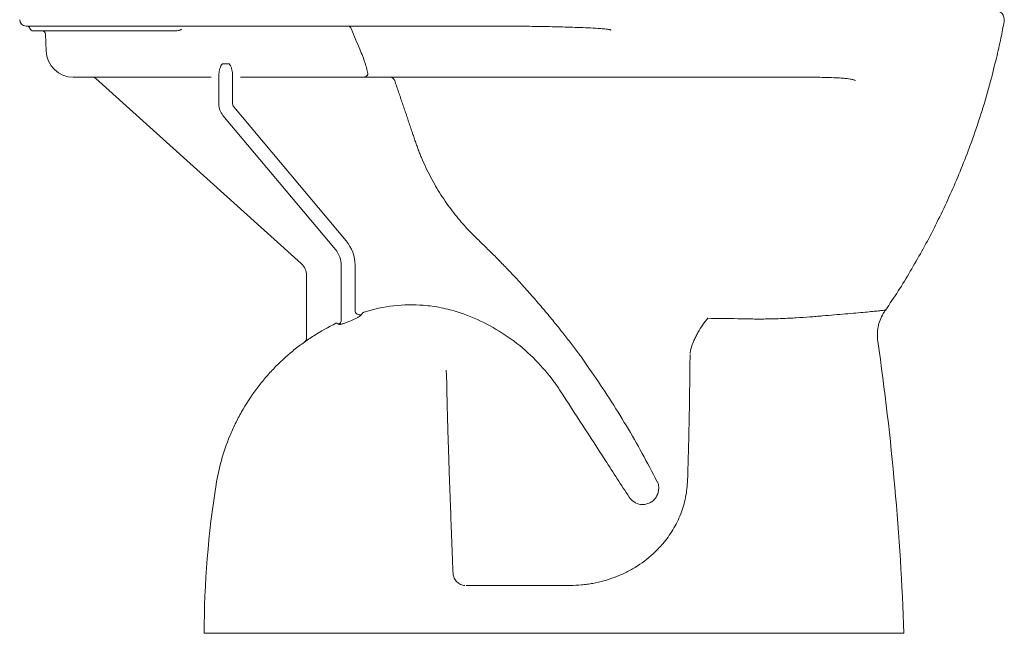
# Model space of a CAD drawing. Header units: millimetres. Extents: x 3459.365 to 3459.995, y 2523.178 to 2523.95.
# Tile 1 of 2: x 3459.378 to 3459.994, y 2523.178 to 2523.562. Entities that reach past the tile are written whole.
import ezdxf

# ---------------------------------------------------------------- set-up
doc = ezdxf.new("R2010")
doc.units = ezdxf.units.MM
doc.layers.add('SANINDUSA', color=3, linetype='Continuous')

msp = doc.modelspace()

# ---------------------------------------------------------------- linework, layer by layer
at = {"layer": 'SANINDUSA', "linetype": 'Continuous', "lineweight": 15}
for p, q in [((3459.41378, 2523.55819), (3459.38189, 2523.55819)), ((3459.42089, 2523.55819), (3459.41378, 2523.55819)), ((3459.44189, 2523.55819), (3459.42089, 2523.55819)), ((3459.52043, 2523.55819), (3459.44189, 2523.55819)), ((3459.47481, 2523.55519), (3459.38627, 2523.55519)), ((3459.39406, 2523.55326), (3459.39443, 2523.54259)), ((3459.50872, 2523.53454), (3459.50506, 2523.53454)), ((3459.50259, 2523.50925), (3459.50259, 2523.52825)), ((3459.51119, 2523.52825), (3459.51119, 2523.5095)), ((3459.43689, 2523.52619), (3459.41142, 2523.52619)), ((3459.42545, 2523.52541), (3459.55415, 2523.40953)), ((3459.49775, 2523.52619), (3459.43689, 2523.52619)), ((3459.5927, 2523.52619), (3459.51603, 2523.52619)), ((3459.60018, 2523.52619), (3459.59855, 2523.52619)), ((3459.57549, 2523.4184), (3459.50514, 2523.50225)), ((3459.51189, 2523.50759), (3459.58224, 2523.42375)), ((3459.5792, 2523.3743), (3459.5792, 2523.40822)), ((3459.5878, 2523.40847), (3459.5878, 2523.38029)), ((3459.55746, 2523.4021), (3459.55746, 2523.36295)), ((3459.7317, 2523.3478), (3459.73501, 2523.34296)), ((3459.73501, 2523.34296), (3459.73586, 2523.34172)), ((3459.65728, 2523.20817), (3459.72247, 2523.20817)), ((3459.64744, 2523.17819), (3459.584, 2523.17819)), ((3459.79457, 2523.17819), (3459.64744, 2523.17819))]:
    msp.add_line(p, q, dxfattribs=at)
for centre, radius, start, end in [((3459.98824, 2523.56219), 0.006, 349.5528, 90.01889), ((3459.38189, 2523.56219), 0.004, 180, 270), ((3459.3824, 2523.55619), 0.002, 14.47751, 90), ((3459.5829, 2523.55528), 0.00291, 19.87904, 89.46905), ((3459.38627, 2523.55719), 0.002, 194.47751, 270), ((3459.39206, 2523.55319), 0.002, 2, 90), ((3459.41142, 2523.54319), 0.017, 182, 270), ((3459.42344, 2523.52319), 0.003, 48, 90), ((3459.60978, 2523.52319), 0.003, 18.68414, 89.98905), ((3459.54746, 2523.4021), 0.01, 0, 48), ((3459.59087, 2523.38046), 0.00307, 183.06932, 286.09555), ((3459.57616, 2523.37438), 0.00304, 296.55918, 358.40557), ((3459.55446, 2523.36295), 0.003, 305.46817, 0)]:
    msp.add_arc(centre, radius, start, end, dxfattribs=at)
for centre, major_axis, ratio, start_param, end_param in [((3459.51365, 2523.50931), (0.0104, 0.00379), 0.993942, 2.796067, 3.487119), ((3459.51427, 2523.50954), (0.0029, 0.00106), 0.971291, 2.796067, 3.487119), ((3459.56362, 2523.40832), (0.02275, 0.00828), 0.991259, 5.937659, 6.628711), ((3459.56299, 2523.40809), (0.01525, 0.00555), 0.985631, 5.937659, 6.628711)]:
    msp.add_ellipse(centre, major_axis=major_axis, ratio=ratio, start_param=start_param, end_param=end_param, dxfattribs=at)
for points, knots in [([(3459.53628, 2523.55819), (3459.53377, 2523.55819), (3459.53118, 2523.55819), (3459.52721, 2523.55819), (3459.52587, 2523.55819), (3459.52315, 2523.55819), (3459.52179, 2523.55819), (3459.52043, 2523.55819)], [0, 0, 0, 0, 0.5, 0.5, 0.75, 0.75, 1, 1, 1, 1]), ([(3459.67796, 2523.55819), (3459.67189, 2523.55819), (3459.66586, 2523.55819), (3459.65385, 2523.55819), (3459.64787, 2523.55819), (3459.63001, 2523.55819), (3459.6182, 2523.55819), (3459.58293, 2523.55819), (3459.55967, 2523.55819), (3459.53628, 2523.55819)], [0, 0, 0, 0, 0.125, 0.125, 0.25, 0.25, 0.5, 0.5, 1, 1, 1, 1]), ([(3459.69704, 2523.55804), (3459.69543, 2523.55806), (3459.69382, 2523.55808), (3459.69062, 2523.55811), (3459.68903, 2523.55813), (3459.68425, 2523.55817), (3459.68109, 2523.55819), (3459.67796, 2523.55819)], [0, 0, 0, 0, 0.25, 0.25, 0.5, 0.5, 1, 1, 1, 1]), ([(3459.74782, 2523.55558), (3459.74785, 2523.5556), (3459.74788, 2523.55562), (3459.74791, 2523.55566), (3459.74792, 2523.55567), (3459.74793, 2523.5557), (3459.74793, 2523.55572), (3459.7479, 2523.55577), (3459.74788, 2523.55579), (3459.74782, 2523.55583), (3459.74779, 2523.55585), (3459.74763, 2523.55592), (3459.7475, 2523.55595), (3459.7471, 2523.55605), (3459.74683, 2523.5561), (3459.74603, 2523.55622), (3459.74549, 2523.55629), (3459.74387, 2523.55646), (3459.74279, 2523.55655), (3459.73955, 2523.55678), (3459.73739, 2523.5569), (3459.73092, 2523.55722), (3459.72664, 2523.55738), (3459.7181, 2523.55763), (3459.71384, 2523.55774), (3459.7054, 2523.55791), (3459.7012, 2523.55798), (3459.69704, 2523.55804)], [0, 0, 0, 0, 0.001953, 0.001953, 0.00293, 0.00293, 0.003906, 0.003906, 0.005859, 0.005859, 0.007812, 0.007812, 0.015625, 0.015625, 0.03125, 0.03125, 0.0625, 0.0625, 0.125, 0.125, 0.25, 0.25, 0.5, 0.5, 0.75, 0.75, 1, 1, 1, 1]), ([(3459.98932, 2523.53814), (3459.99028, 2523.54234), (3459.99203, 2523.54996), (3459.99348, 2523.55764), (3459.99414, 2523.5611)], [0, 0, 0, 0, 0.5508, 1, 1, 1, 1]), ([(3459.47481, 2523.55519), (3459.47556, 2523.55519), (3459.47632, 2523.55524), (3459.47744, 2523.55545), (3459.47781, 2523.55554), (3459.47835, 2523.55573), (3459.47852, 2523.55581), (3459.47887, 2523.55598), (3459.47903, 2523.55608), (3459.47918, 2523.5562)], [0, 0, 0, 0, 0.5, 0.5, 0.75, 0.75, 0.875, 0.875, 1, 1, 1, 1]), ([(3459.5908, 2523.54366), (3459.59145, 2523.54216), (3459.59205, 2523.54068), (3459.59289, 2523.53848), (3459.59316, 2523.53775), (3459.59367, 2523.5363), (3459.59391, 2523.5356), (3459.59436, 2523.53424), (3459.59456, 2523.53357), (3459.59494, 2523.53229), (3459.59511, 2523.53166), (3459.59556, 2523.52986), (3459.59578, 2523.52881), (3459.59591, 2523.5279)], [0, 0, 0, 0, 0.25, 0.25, 0.375, 0.375, 0.5, 0.5, 0.625, 0.625, 0.75, 0.75, 1, 1, 1, 1]), ([(3459.50506, 2523.53454), (3459.50491, 2523.53454), (3459.50476, 2523.53447), (3459.50452, 2523.53428), (3459.50442, 2523.53417), (3459.50424, 2523.53392), (3459.50415, 2523.5338), (3459.504, 2523.53353), (3459.50394, 2523.5334), (3459.50374, 2523.53299), (3459.50363, 2523.53272), (3459.50342, 2523.53216), (3459.50333, 2523.53188), (3459.50307, 2523.53104), (3459.50293, 2523.53047), (3459.50271, 2523.52935), (3459.50263, 2523.5288), (3459.50259, 2523.52825)], [0, 0, 0, 0, 0.0625, 0.0625, 0.125, 0.125, 0.1875, 0.1875, 0.25, 0.25, 0.375, 0.375, 0.5, 0.5, 0.75, 0.75, 1, 1, 1, 1]), ([(3459.51119, 2523.52825), (3459.51115, 2523.5288), (3459.51107, 2523.52935), (3459.51085, 2523.53048), (3459.51071, 2523.53104), (3459.51045, 2523.53188), (3459.51036, 2523.53216), (3459.51015, 2523.53272), (3459.51004, 2523.53299), (3459.50985, 2523.5334), (3459.50978, 2523.53353), (3459.50963, 2523.53379), (3459.50955, 2523.53392), (3459.50937, 2523.53416), (3459.50927, 2523.53428), (3459.50902, 2523.53447), (3459.50888, 2523.53454), (3459.50872, 2523.53454)], [0, 0, 0, 0, 0.25, 0.25, 0.5, 0.5, 0.625, 0.625, 0.75, 0.75, 0.8125, 0.8125, 0.875, 0.875, 0.9375, 0.9375, 1, 1, 1, 1]), ([(3459.91984, 2523.38044), (3459.92255, 2523.38441), (3459.92799, 2523.39234), (3459.93542, 2523.40474), (3459.94266, 2523.41726), (3459.94966, 2523.43038), (3459.95641, 2523.44403), (3459.96286, 2523.45824), (3459.96885, 2523.47269), (3459.97477, 2523.4884), (3459.98045, 2523.50539), (3459.98547, 2523.52238), (3459.98812, 2523.53344), (3459.98929, 2523.53831)], [0, 0, 0, 0, 0.0831177, 0.1662743, 0.249851, 0.3334275, 0.4232918, 0.5131559, 0.6034118, 0.6936676, 0.8034721, 0.9132765, 1, 1, 1, 1]), ([(3459.5927, 2523.52619), (3459.5927, 2523.52619), (3459.59314, 2523.52619), (3459.59394, 2523.52629), (3459.5952, 2523.52681), (3459.59564, 2523.52749), (3459.59591, 2523.5279)], [0, 0, 0, 0, 0.002374, 0.278575, 0.558285, 1, 1, 1, 1]), ([(3459.59855, 2523.52619), (3459.5983, 2523.52619), (3459.59779, 2523.52619), (3459.59645, 2523.52619), (3459.59475, 2523.52619), (3459.59341, 2523.52619), (3459.59271, 2523.52619), (3459.5927, 2523.52619)], [0, 0, 0, 0, 0.231462, 0.468936, 0.731945, 0.997934, 1, 1, 1, 1]), ([(3459.87181, 2523.52619), (3459.86776, 2523.52619), (3459.85966, 2523.52619), (3459.84717, 2523.52619), (3459.83444, 2523.52619), (3459.82152, 2523.52619), (3459.8088, 2523.52619), (3459.79631, 2523.52619), (3459.78412, 2523.52619), (3459.77192, 2523.52619), (3459.75977, 2523.52619), (3459.74774, 2523.52619), (3459.73532, 2523.52619), (3459.72253, 2523.52619), (3459.70945, 2523.52619), (3459.69666, 2523.52619), (3459.68428, 2523.52619), (3459.67222, 2523.52619), (3459.66063, 2523.52619), (3459.64956, 2523.52619), (3459.63932, 2523.52619), (3459.62998, 2523.52619), (3459.62162, 2523.52619), (3459.61426, 2523.52619), (3459.60798, 2523.52619), (3459.60332, 2523.52619), (3459.60108, 2523.52619), (3459.60018, 2523.52619)], [0, 0, 0, 0, 0.039633, 0.079384, 0.119145, 0.158837, 0.19842, 0.234848, 0.271381, 0.308032, 0.344754, 0.381452, 0.417991, 0.4592, 0.500558, 0.541911, 0.583163, 0.624283, 0.667585, 0.711043, 0.754504, 0.797811, 0.841097, 0.884536, 0.927973, 0.971259, 1, 1, 1, 1]), ([(3459.60978, 2523.52619), (3459.60999, 2523.52619), (3459.6104, 2523.52619), (3459.61211, 2523.52619), (3459.61482, 2523.52619), (3459.61875, 2523.52619), (3459.62369, 2523.52619), (3459.62961, 2523.52619), (3459.63651, 2523.52619), (3459.64431, 2523.52619), (3459.65295, 2523.52619), (3459.66224, 2523.52619), (3459.67213, 2523.52619), (3459.68249, 2523.52619), (3459.69331, 2523.52619), (3459.7045, 2523.52619), (3459.71653, 2523.52619), (3459.72946, 2523.52619), (3459.74332, 2523.52619), (3459.75744, 2523.52619), (3459.77175, 2523.52619), (3459.78616, 2523.52619), (3459.8006, 2523.52619), (3459.81503, 2523.52619), (3459.82942, 2523.52619), (3459.84372, 2523.52619), (3459.85789, 2523.52619), (3459.86717, 2523.52619), (3459.87181, 2523.52619)], [0, 0, 0, 0, 0.031605, 0.063211, 0.10045, 0.137823, 0.175196, 0.212436, 0.249671, 0.28704, 0.324409, 0.361645, 0.397549, 0.43356, 0.469661, 0.50577, 0.541757, 0.583371, 0.625162, 0.66703, 0.708883, 0.750639, 0.79223, 0.833707, 0.875287, 0.916912, 0.958509, 1, 1, 1, 1]), ([(3459.61262, 2523.52415), (3459.61303, 2523.52294), (3459.61384, 2523.52053), (3459.61505, 2523.51695), (3459.61625, 2523.51343), (3459.61742, 2523.50997), (3459.61857, 2523.50657), (3459.61971, 2523.50323), (3459.62082, 2523.49995), (3459.62191, 2523.49672), (3459.62298, 2523.49356), (3459.62404, 2523.49045), (3459.62507, 2523.4874), (3459.62608, 2523.48442), (3459.62713, 2523.48151), (3459.62822, 2523.47869), (3459.62983, 2523.47474), (3459.63206, 2523.46975), (3459.63504, 2523.46379), (3459.63821, 2523.45809), (3459.64154, 2523.45264), (3459.64502, 2523.44745), (3459.64863, 2523.44251), (3459.65235, 2523.43782), (3459.65596, 2523.43362), (3459.65942, 2523.42987), (3459.6627, 2523.42653), (3459.66601, 2523.42336), (3459.66923, 2523.42024), (3459.67237, 2523.41717), (3459.6754, 2523.41414), (3459.67835, 2523.41115), (3459.6812, 2523.40822), (3459.68397, 2523.40534), (3459.68664, 2523.40251), (3459.68923, 2523.39973), (3459.69206, 2523.39665), (3459.69514, 2523.39324), (3459.69846, 2523.38951), (3459.70168, 2523.38581), (3459.70481, 2523.38216), (3459.70785, 2523.37855), (3459.7108, 2523.37499), (3459.71366, 2523.37147), (3459.71644, 2523.36801), (3459.71913, 2523.36459), (3459.72174, 2523.36123), (3459.72344, 2523.35899), (3459.72428, 2523.35789)], [0, 0, 0, 0, 0.018885, 0.037463, 0.055736, 0.073702, 0.091362, 0.108716, 0.125764, 0.142506, 0.158942, 0.175072, 0.190895, 0.20641, 0.221602, 0.236473, 0.251024, 0.284469, 0.317208, 0.349258, 0.380635, 0.411354, 0.441427, 0.470864, 0.499675, 0.523123, 0.546121, 0.568669, 0.590745, 0.612334, 0.633433, 0.654044, 0.674166, 0.693802, 0.71295, 0.731611, 0.749787, 0.774803, 0.799364, 0.82347, 0.847122, 0.87032, 0.893064, 0.915356, 0.937196, 0.958583, 0.979519, 1, 1, 1, 1]), ([(3459.90089, 2523.52388), (3459.9009, 2523.52391), (3459.9009, 2523.52394), (3459.90089, 2523.52401), (3459.90085, 2523.52409), (3459.90072, 2523.52422), (3459.90036, 2523.52444), (3459.89974, 2523.52465), (3459.89879, 2523.52488), (3459.8975, 2523.5251), (3459.89557, 2523.52535), (3459.89268, 2523.52561), (3459.88838, 2523.52588), (3459.88133, 2523.52613), (3459.87552, 2523.52616), (3459.87181, 2523.52619)], [0, 0, 0, 0, 0.002514, 0.00294, 0.006827, 0.011425, 0.021836, 0.051916, 0.081738, 0.125609, 0.190198, 0.285382, 0.425774, 0.632965, 1, 1, 1, 1]), ([(3459.59276, 2523.37886), (3459.59259, 2523.37872), (3459.59241, 2523.37854), (3459.59206, 2523.37809), (3459.59189, 2523.37782), (3459.59172, 2523.37751)], [0, 0, 0, 0, 0.5, 0.5, 1, 1, 1, 1]), ([(3459.8804, 2523.37684), (3459.88292, 2523.37705), (3459.88795, 2523.37746), (3459.89497, 2523.37806), (3459.90149, 2523.37863), (3459.90726, 2523.37915), (3459.91206, 2523.3796), (3459.91569, 2523.37997), (3459.91819, 2523.38024), (3459.91934, 2523.38038), (3459.91984, 2523.38044), (3459.91984, 2523.38044), (3459.91984, 2523.38044)], [0, 0, 0, 0, 0.107588, 0.215176, 0.333697, 0.452592, 0.571093, 0.690474, 0.810315, 0.929884, 0.999999, 1, 1, 1, 1]), ([(3459.91504, 2523.36083), (3459.9149, 2523.36232), (3459.91461, 2523.36535), (3459.91514, 2523.36988), (3459.91639, 2523.37428), (3459.91805, 2523.3778), (3459.91937, 2523.37976), (3459.91984, 2523.38044)], [0, 0, 0, 0, 0.216851, 0.439991, 0.656842, 0.87998, 1, 1, 1, 1]), ([(3459.58283, 2523.37287), (3459.58253, 2523.37273), (3459.58223, 2523.37261), (3459.58163, 2523.37237), (3459.58133, 2523.37226), (3459.58075, 2523.37206), (3459.58047, 2523.37197), (3459.57991, 2523.37181), (3459.57965, 2523.37174), (3459.57915, 2523.37162), (3459.57892, 2523.37158), (3459.5785, 2523.37152), (3459.57831, 2523.37151), (3459.57799, 2523.3715), (3459.57785, 2523.37152), (3459.57764, 2523.37157), (3459.57757, 2523.37161), (3459.57752, 2523.37166)], [0, 0, 0, 0, 0.125, 0.125, 0.25, 0.25, 0.375, 0.375, 0.5, 0.5, 0.625, 0.625, 0.75, 0.75, 0.875, 0.875, 1, 1, 1, 1]), ([(3459.59172, 2523.37751), (3459.59167, 2523.37742), (3459.59159, 2523.37732), (3459.59143, 2523.37716), (3459.59137, 2523.3771), (3459.59123, 2523.37699), (3459.59116, 2523.37692), (3459.59091, 2523.37673), (3459.59073, 2523.3766), (3459.59033, 2523.37633), (3459.5901, 2523.37619), (3459.58962, 2523.3759), (3459.58936, 2523.37576), (3459.58882, 2523.37547), (3459.58854, 2523.37532), (3459.58765, 2523.37489), (3459.58704, 2523.37461), (3459.58639, 2523.37436)], [0, 0, 0, 0, 0.125, 0.125, 0.1875, 0.1875, 0.25, 0.25, 0.375, 0.375, 0.5, 0.5, 0.625, 0.625, 0.75, 0.75, 1, 1, 1, 1]), ([(3459.65615, 2523.37789), (3459.66171, 2523.37585), (3459.66712, 2523.37341), (3459.67754, 2523.36775), (3459.68256, 2523.36453), (3459.69211, 2523.35737), (3459.69663, 2523.35341), (3459.70506, 2523.34487), (3459.70897, 2523.34027), (3459.71251, 2523.33541)], [0, 0, 0, 0, 0.25, 0.25, 0.5, 0.5, 0.75, 0.75, 1, 1, 1, 1]), ([(3459.79799, 2523.35601), (3459.79849, 2523.35787), (3459.79916, 2523.35967), (3459.80031, 2523.36229), (3459.80072, 2523.36315), (3459.80157, 2523.36484), (3459.80202, 2523.36567), (3459.8034, 2523.36809), (3459.80437, 2523.36964), (3459.80589, 2523.37185), (3459.80641, 2523.37257), (3459.8072, 2523.37362), (3459.80747, 2523.37396), (3459.808, 2523.37464), (3459.80828, 2523.37498), (3459.80855, 2523.37531)], [0, 0, 0, 0, 0.25, 0.25, 0.375, 0.375, 0.5, 0.5, 0.75, 0.75, 0.875, 0.875, 0.9375, 0.9375, 1, 1, 1, 1]), ([(3459.80855, 2523.37531), (3459.81478, 2523.37522), (3459.82105, 2523.37516), (3459.82814, 2523.37507), (3459.82893, 2523.37505), (3459.8305, 2523.37503), (3459.83129, 2523.37502), (3459.83285, 2523.37499), (3459.83364, 2523.37497), (3459.8352, 2523.37493), (3459.83597, 2523.37491), (3459.83985, 2523.37484), (3459.84293, 2523.37485), (3459.84904, 2523.37494), (3459.85207, 2523.37503), (3459.85657, 2523.37521), (3459.85806, 2523.37528), (3459.86029, 2523.3754), (3459.86103, 2523.37544), (3459.8625, 2523.37552), (3459.86323, 2523.37556), (3459.86685, 2523.37578), (3459.86967, 2523.37597), (3459.8731, 2523.37623), (3459.87378, 2523.37628), (3459.87513, 2523.37638), (3459.8758, 2523.37644), (3459.87713, 2523.37655), (3459.87779, 2523.37659), (3459.87877, 2523.37667), (3459.87909, 2523.3767), (3459.87975, 2523.37677), (3459.88007, 2523.37681), (3459.8804, 2523.37685)], [0, 0, 0, 0, 0.25, 0.25, 0.28125, 0.28125, 0.3125, 0.3125, 0.34375, 0.34375, 0.375, 0.375, 0.5, 0.5, 0.625, 0.625, 0.6875, 0.6875, 0.71875, 0.71875, 0.75, 0.75, 0.875, 0.875, 0.90625, 0.90625, 0.9375, 0.9375, 0.96875, 0.96875, 0.984375, 0.984375, 1, 1, 1, 1]), ([(3459.50084, 2523.27137), (3459.50243, 2523.28122), (3459.50524, 2523.29155), (3459.51049, 2523.30426), (3459.51162, 2523.30679), (3459.51407, 2523.3118), (3459.51799, 2523.31924), (3459.52414, 2523.32869), (3459.52933, 2523.33527), (3459.53202, 2523.33845), (3459.53293, 2523.3395), (3459.53478, 2523.34156), (3459.53948, 2523.34665), (3459.54659, 2523.35323), (3459.55307, 2523.35824), (3459.55746, 2523.36143), (3459.55969, 2523.36294), (3459.56646, 2523.36727), (3459.5711, 2523.36986), (3459.57586, 2523.37217)], [0, 0, 0, 0, 0.25, 0.25, 0.3125, 0.3125, 0.375, 0.5, 0.5625, 0.5625, 0.59375, 0.59375, 0.625, 0.75, 0.8125, 0.8125, 0.875, 0.875, 1, 1, 1, 1]), ([(3459.57752, 2523.37166), (3459.57725, 2523.37197), (3459.57698, 2523.37216), (3459.57656, 2523.37229), (3459.57642, 2523.3723), (3459.57614, 2523.37228), (3459.576, 2523.37224), (3459.57587, 2523.37217)], [0, 0, 0, 0, 0.5, 0.5, 0.75, 0.75, 1, 1, 1, 1]), ([(3459.72448, 2523.35763), (3459.72469, 2523.35736), (3459.72512, 2523.35682), (3459.72574, 2523.35601), (3459.72636, 2523.35521), (3459.72697, 2523.3544), (3459.72758, 2523.35361), (3459.72828, 2523.35267), (3459.72908, 2523.35158), (3459.72997, 2523.35033), (3459.73084, 2523.34907), (3459.73141, 2523.34822), (3459.7317, 2523.3478)], [0, 0, 0, 0, 0.084658, 0.1685835, 0.2518071, 0.3343822, 0.4163866, 0.4979107, 0.622601, 0.7484221, 0.8758734, 1, 1, 1, 1]), ([(3459.79799, 2523.35601), (3459.79787, 2523.35558), (3459.79778, 2523.35513), (3459.79764, 2523.35421), (3459.79759, 2523.35373), (3459.79754, 2523.35325)], [0, 0, 0, 0, 0.5, 0.5, 1, 1, 1, 1]), ([(3459.79597, 2523.27415), (3459.79617, 2523.28072), (3459.79656, 2523.29386), (3459.797, 2523.31353), (3459.79733, 2523.33318), (3459.79745, 2523.34623), (3459.79751, 2523.35276)], [0, 0, 0, 0, 0.249797, 0.499595, 0.749798, 1, 1, 1, 1]), ([(3459.64513, 2523.33845), (3459.64515, 2523.33753), (3459.64518, 2523.33567), (3459.64523, 2523.33286), (3459.64529, 2523.33002), (3459.64535, 2523.32715), (3459.64542, 2523.32424), (3459.64548, 2523.3213), (3459.64556, 2523.31832), (3459.64563, 2523.31532), (3459.64571, 2523.31227), (3459.64592, 2523.30493), (3459.64629, 2523.29268), (3459.64684, 2523.27668), (3459.64747, 2523.25953), (3459.64808, 2523.24355), (3459.64866, 2523.22832), (3459.64899, 2523.21957), (3459.64914, 2523.21556)], [0, 0, 0, 0, 0.0226367, 0.0455402, 0.0687107, 0.0921485, 0.1158537, 0.1398266, 0.1640672, 0.1885759, 0.2133528, 0.238398, 0.368075, 0.5124669, 0.6287195, 0.7864425, 0.9023492, 1, 1, 1, 1]), ([(3459.77677, 2523.27327), (3459.77089, 2523.28495), (3459.7645, 2523.2966), (3459.75424, 2523.31379), (3459.7507, 2523.31947), (3459.74343, 2523.3307), (3459.73969, 2523.33625), (3459.73586, 2523.34172)], [0, 0, 0, 0, 0.5, 0.5, 0.75, 0.75, 1, 1, 1, 1]), ([(3459.71631, 2523.3299), (3459.72098, 2523.32269), (3459.72566, 2523.31546), (3459.73505, 2523.30097), (3459.73975, 2523.29372), (3459.74444, 2523.28648)], [0, 0, 0, 0, 0.5, 0.5, 1, 1, 1, 1]), ([(3459.77449, 2523.22797), (3459.77653, 2523.22999), (3459.77986, 2523.23327), (3459.78382, 2523.2384), (3459.78683, 2523.24294), (3459.78948, 2523.24777), (3459.7917, 2523.2528), (3459.79346, 2523.25794), (3459.79477, 2523.26321), (3459.79567, 2523.26863), (3459.79587, 2523.27231), (3459.79597, 2523.27415)], [0, 0, 0, 0, 0.164446, 0.267488, 0.370526, 0.476465, 0.582399, 0.685221, 0.788043, 0.894021, 1, 1, 1, 1]), ([(3459.77716, 2523.27315), (3459.77735, 2523.27261), (3459.7778, 2523.27134), (3459.77797, 2523.26917), (3459.77775, 2523.26671), (3459.7771, 2523.2651), (3459.77678, 2523.26429)], [0, 0, 0, 0, 0.199035, 0.4687, 0.731978, 1, 1, 1, 1]), ([(3459.76843, 2523.25879), (3459.76935, 2523.25885), (3459.77025, 2523.25903), (3459.77196, 2523.25962), (3459.77277, 2523.26003), (3459.77424, 2523.26105), (3459.7749, 2523.26165), (3459.77603, 2523.26299), (3459.77651, 2523.26372), (3459.77687, 2523.2645)], [0, 0, 0, 0, 0.25, 0.25, 0.5, 0.5, 0.75, 0.75, 1, 1, 1, 1]), ([(3459.72247, 2523.20817), (3459.72486, 2523.20817), (3459.72724, 2523.20828), (3459.73079, 2523.2086), (3459.73198, 2523.20873), (3459.73434, 2523.20905), (3459.73552, 2523.20923), (3459.74135, 2523.21029), (3459.74589, 2523.21154), (3459.75143, 2523.21362), (3459.75253, 2523.21407), (3459.75471, 2523.215), (3459.75579, 2523.2155), (3459.75901, 2523.21707), (3459.7611, 2523.21821), (3459.76716, 2523.2219), (3459.77096, 2523.22474), (3459.77449, 2523.22797)], [0, 0, 0, 0, 0.125, 0.125, 0.1875, 0.1875, 0.25, 0.25, 0.5, 0.5, 0.5625, 0.5625, 0.625, 0.625, 0.75, 0.75, 1, 1, 1, 1]), ([(3459.65657, 2523.20812), (3459.65566, 2523.20816), (3459.65475, 2523.20838), (3459.65305, 2523.20915), (3459.65226, 2523.2097), (3459.6509, 2523.21106), (3459.65034, 2523.21186), (3459.64951, 2523.21363), (3459.64924, 2523.21459), (3459.64914, 2523.21556)], [0, 0, 0, 0, 0.25, 0.25, 0.5, 0.5, 0.75, 0.75, 1, 1, 1, 1]), ([(3459.58399, 2523.17819), (3459.581, 2523.17819), (3459.57803, 2523.17819), (3459.57216, 2523.17819), (3459.56925, 2523.17819), (3459.56348, 2523.17819), (3459.56062, 2523.17819), (3459.55637, 2523.17819), (3459.55497, 2523.17819), (3459.55216, 2523.17819), (3459.55078, 2523.17819), (3459.54394, 2523.17819), (3459.53876, 2523.17819), (3459.53141, 2523.17819), (3459.52903, 2523.17819), (3459.52615, 2523.17819), (3459.52558, 2523.17819), (3459.52445, 2523.17819), (3459.52389, 2523.17819), (3459.52224, 2523.17819), (3459.52117, 2523.17819), (3459.51803, 2523.17819), (3459.51604, 2523.17819), (3459.51229, 2523.17819), (3459.51052, 2523.17819), (3459.50804, 2523.17819), (3459.50724, 2523.17819), (3459.50608, 2523.17819), (3459.5057, 2523.17819), (3459.50496, 2523.17819), (3459.50459, 2523.17819), (3459.50283, 2523.17819), (3459.50155, 2523.17819), (3459.49926, 2523.17819), (3459.49826, 2523.17819), (3459.49651, 2523.17819), (3459.49578, 2523.17819), (3459.49489, 2523.17819), (3459.49462, 2523.17819), (3459.49418, 2523.17819), (3459.49399, 2523.17819), (3459.49354, 2523.17819), (3459.49339, 2523.17819), (3459.49339, 2523.17819)], [0, 0, 0, 0, 0.0625, 0.0625, 0.125, 0.125, 0.1875, 0.1875, 0.21875, 0.21875, 0.25, 0.25, 0.375, 0.375, 0.4375, 0.4375, 0.453125, 0.453125, 0.46875, 0.46875, 0.5, 0.5, 0.5625, 0.5625, 0.625, 0.625, 0.65625, 0.65625, 0.671875, 0.671875, 0.6875, 0.6875, 0.75, 0.75, 0.8125, 0.8125, 0.875, 0.875, 0.90625, 0.90625, 0.9375, 0.9375, 1, 1, 1, 1]), ([(3459.93136, 2523.17819), (3459.93136, 2523.17819), (3459.93128, 2523.17819), (3459.93089, 2523.17819), (3459.93035, 2523.17819), (3459.92978, 2523.17819), (3459.92914, 2523.17819), (3459.92817, 2523.17819), (3459.92676, 2523.17819), (3459.9251, 2523.17819), (3459.9232, 2523.17819), (3459.92107, 2523.17819), (3459.91791, 2523.17819), (3459.91342, 2523.17819), (3459.90719, 2523.17819), (3459.9002, 2523.17819), (3459.89254, 2523.17819), (3459.88428, 2523.17819), (3459.87553, 2523.17819), (3459.86638, 2523.17819), (3459.85692, 2523.17819), (3459.84403, 2523.17819), (3459.83421, 2523.17819), (3459.82444, 2523.17819), (3459.81833, 2523.17819), (3459.80984, 2523.17819), (3459.802, 2523.17819), (3459.79696, 2523.17819), (3459.79457, 2523.17819)], [0.0047581, 0.0047581, 0.0047581, 0.0047581, 0.0297082, 0.0546583, 0.0796083, 0.0920834, 0.1045584, 0.1295085, 0.1544586, 0.1794087, 0.2043587, 0.2293088, 0.2542589, 0.3041591, 0.3540592, 0.4039594, 0.4538596, 0.5037597, 0.5536599, 0.60356, 0.6534602, 0.7033604, 0.8031607, 0.8031607, 0.85356, 0.9039594, 0.9543587, 1, 1, 1, 1])]:
    msp.add_open_spline(points, degree=3, knots=knots, dxfattribs=at)
for points in [[(3459.58563, 2523.55627), (3459.58728, 2523.55204), (3459.58901, 2523.54783), (3459.5908, 2523.54366)], [(3459.59327, 2523.37915), (3459.5931, 2523.37909), (3459.59293, 2523.379), (3459.59276, 2523.37886)], [(3459.59327, 2523.37915), (3459.60555, 2523.38309), (3459.61848, 2523.38444), (3459.63053, 2523.38348)], [(3459.63053, 2523.38348), (3459.63433, 2523.38318), (3459.63808, 2523.38265), (3459.64174, 2523.38192)], [(3459.64178, 2523.38191), (3459.64538, 2523.3812), (3459.64895, 2523.38028), (3459.65246, 2523.37915)], [(3459.65246, 2523.37915), (3459.6537, 2523.37876), (3459.65493, 2523.37833), (3459.65615, 2523.37789)], [(3459.58639, 2523.37436), (3459.5852, 2523.37388), (3459.58401, 2523.37338), (3459.58283, 2523.37287)], [(3459.91504, 2523.36083), (3459.9238, 2523.30027), (3459.92925, 2523.23935), (3459.93136, 2523.17819)], [(3459.72428, 2523.35789), (3459.72435, 2523.3578), (3459.72441, 2523.35772), (3459.72448, 2523.35763)], [(3459.64513, 2523.33845), (3459.64504, 2523.33991), (3459.64496, 2523.34138), (3459.64488, 2523.34284)], [(3459.71251, 2523.33541), (3459.71383, 2523.33361), (3459.71509, 2523.33177), (3459.71631, 2523.3299)], [(3459.74444, 2523.28648), (3459.74945, 2523.27875), (3459.75446, 2523.27103), (3459.75944, 2523.26334)], [(3459.49339, 2523.17819), (3459.4934, 2523.20944), (3459.49592, 2523.24083), (3459.50084, 2523.27137)], [(3459.75944, 2523.26334), (3459.76098, 2523.26097), (3459.76358, 2523.25928), (3459.76642, 2523.25888)], [(3459.76643, 2523.25888), (3459.76709, 2523.25878), (3459.76777, 2523.25875), (3459.76843, 2523.25879)]]:
    msp.add_open_spline(points, degree=3, dxfattribs=at)

doc.saveas('drawing.dxf')
